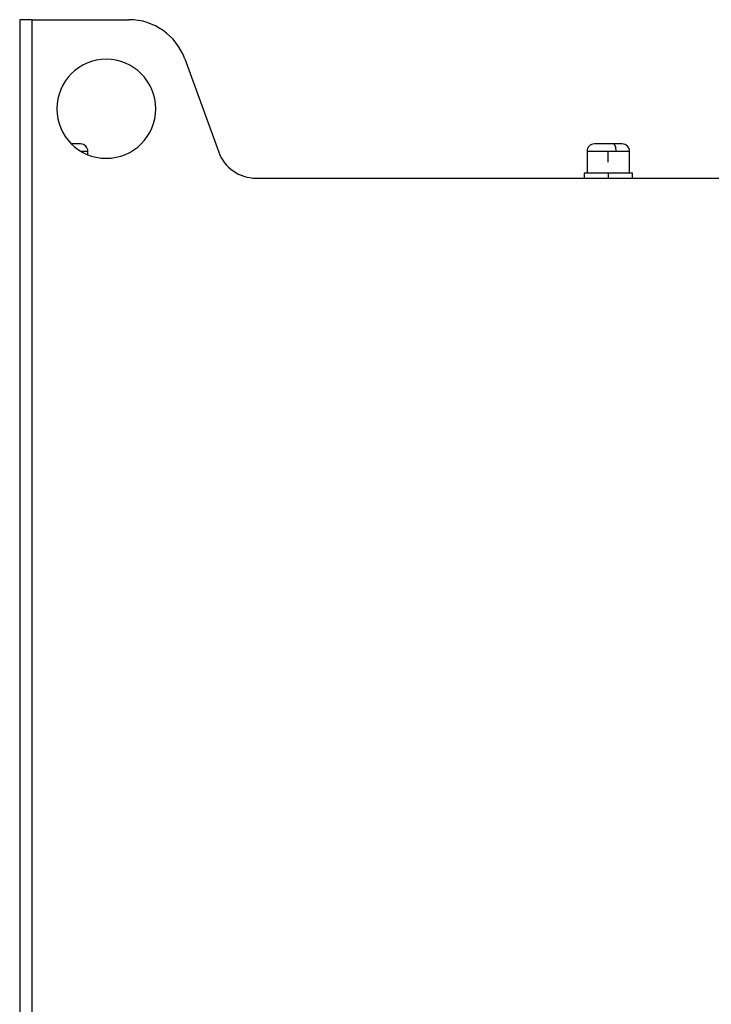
# Model space of a CAD drawing. Header units: millimetres. Extents: x 145 to 933, y -105 to 949.
# Tile 10 of 157: x 347 to 417, y 473 to 573. Entities that reach past the tile are written whole.
import ezdxf

# ---------------------------------------------------------------- set-up
doc = ezdxf.new("R2010")
doc.units = ezdxf.units.MM

msp = doc.modelspace()

# ---------------------------------------------------------------- linework, layer by layer
at = {"color": 7, "linetype": 'Continuous', "lineweight": 25}
for p, q in [((346.755, 572.534), (346.755, 265.534)), ((348.005, 572.534), (346.755, 572.534)), ((348.005, 265.534), (348.005, 572.534)), ((348.005, 572.534), (357.803, 572.534)), ((363.441, 568.586), (366.87, 559.166)), ((353.648, 558.892), (353.648, 559.234)), ((353.648, 558.892), (353.648, 559.234)), ((404.097, 559.234), (404.097, 557.034)), ((407.044, 559.234), (406.247, 559.234)), ((406.247, 558.137), (406.247, 559.234)), ((408.397, 557.034), (408.397, 559.234)), ((408.398, 557.034), (408.398, 559.234)), ((403.805, 557.034), (403.805, 556.534)), ((406.255, 557.034), (403.805, 557.034)), ((406.255, 556.534), (406.255, 557.034)), ((408.705, 557.034), (406.255, 557.034)), ((408.705, 556.534), (408.705, 557.034)), ((370.629, 556.534), (418.255, 556.534))]:
    msp.add_line(p, q, dxfattribs=at)
at = {"color": 8, "linetype": 'Continuous', "lineweight": 25}
for p, q in [((353.648, 559.234), (352.953, 559.234)), ((406.247, 559.234), (404.097, 559.234)), ((408.397, 559.234), (407.044, 559.234)), ((408.398, 559.234), (408.397, 559.234))]:
    msp.add_line(p, q, dxfattribs=at)
at = {"color": 7, "linetype": 'Continuous', "lineweight": 25, "flags": 128}
msp.add_lwpolyline([(407.044, 559.234), (407.039, 559.381), (407.023, 559.521), (406.998, 559.651), (406.963, 559.765), (406.921, 559.858), (406.873, 559.927), (406.821, 559.97), (406.766, 559.984)], dxfattribs=at)
at = {"color": 7, "linetype": 'Continuous', "lineweight": 25}
for centre, radius, start, end in [((357.803, 566.534), 6, 20, 90), ((355.505, 563.534), 5, 0, 180), ((355.505, 563.534), 5, 180, 0), ((352.898, 559.234), 0.75, 360, 90), ((352.898, 559.234), 0.75, 0, 90), ((404.847, 559.234), 0.75, 90, 180), ((407.647, 559.234), 0.75, 0, 90), ((407.648, 559.234), 0.75, 0, 90), ((370.629, 560.534), 4, 200, 270)]:
    msp.add_arc(centre, radius, start, end, dxfattribs=at)
for points, knots in [([(352.884, 559.984), (352.883, 559.984), (352.879, 559.984), (352.703, 559.984), (352.421, 559.984), (352.173, 559.984), (352.062, 559.984)], [0, 0, 0, 0, 0.198318, 0.484717, 0.771116, 1, 1, 1, 1]), ([(406.766, 559.984), (406.639, 559.984), (406.352, 559.984), (405.909, 559.984), (405.497, 559.984), (405.16, 559.984), (404.932, 559.984), (404.831, 559.984), (404.853, 559.984), (404.856, 559.984)], [0, 0, 0, 0, 0.145639, 0.329859, 0.475498, 0.636111, 0.805413, 0.974715, 1, 1, 1, 1]), ([(407.638, 559.984), (407.633, 559.984), (407.621, 559.984), (407.442, 559.984), (407.155, 559.984), (406.885, 559.984), (406.766, 559.984)], [0, 0, 0, 0, 0.22155, 0.459979, 0.761571, 1, 1, 1, 1])]:
    msp.add_open_spline(points, degree=3, knots=knots, dxfattribs=at)

doc.saveas('drawing.dxf')
